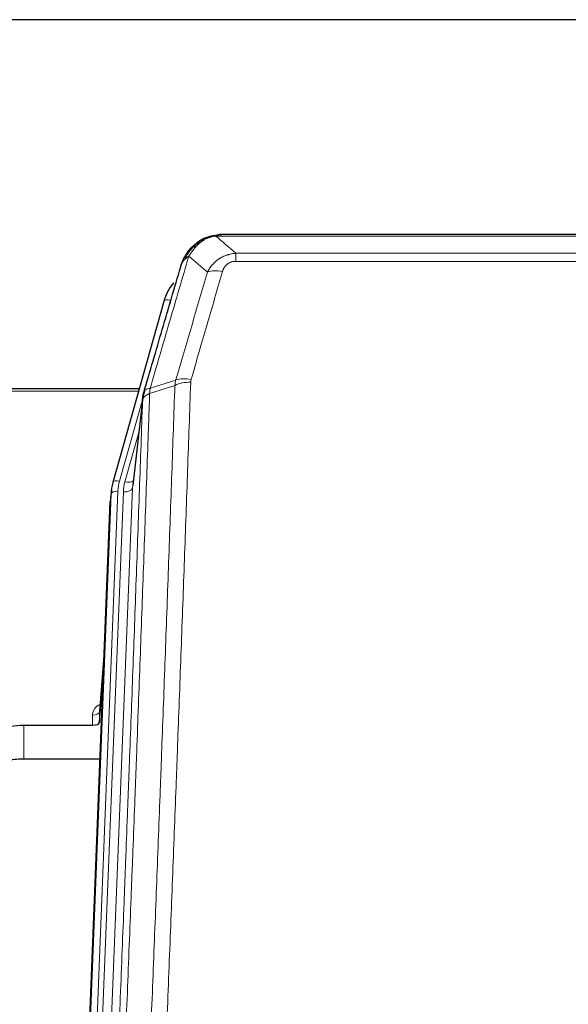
# Model space of a CAD drawing. Header units: inches. Extents: x 0 to 23760, y -13 to 16800.
# Tile 58 of 223: x 4730 to 4969, y 8170 to 8599. Entities that reach past the tile are written whole.
import ezdxf

# ---------------------------------------------------------------- set-up
doc = ezdxf.new("R2010")
doc.units = ezdxf.units.IN
doc.layers.add('254', color=7, linetype='Continuous', true_color=0xffffff)

msp = doc.modelspace()

# ---------------------------------------------------------------- linework, layer by layer
at = {"layer": '254', "color": 2, "linetype": 'Continuous', "lineweight": 25}
for p, q in [((5260.239, 8599.113), (4143.239, 8599.113)), ((4810.736, 8504.01), (4810.636, 8503.982)), ((5035.799, 8505.486), (4817.678, 8505.486)), ((4792.685, 8476.395), (4770.511, 8397.508)), ((4781.958, 8438.224), (4647.739, 8438.224)), ((4783.547, 8434.707), (4779.132, 8396.188)), ((4770.511, 8397.508), (4770.492, 8397.412)), ((4769.83, 8394.046), (4769.456, 8390.787)), ((4756.217, 8056.001), (4769.335, 8389.203)), ((4766.844, 8325.931), (4764.636, 8297.732)), ((4764.64, 8292.975), (4766.463, 8316.257)), ((4764.629, 8297.552), (4764.64, 8292.975)), ((4731.739, 8291.725), (4761.641, 8291.725)), ((4764.913, 8276.915), (4731.739, 8276.915))]:
    msp.add_line(p, q, dxfattribs=at)
at = {"layer": '254', "color": 110, "linetype": 'Continuous', "lineweight": 13}
for p, q in [((4810.636, 8503.982), (4810.568, 8503.825)), ((5038.141, 8504.824), (4815.336, 8504.824)), ((4824.067, 8497.356), (5029.41, 8497.356)), ((4824.067, 8497.356), (4824.067, 8493.822)), ((5029.41, 8493.822), (4824.067, 8493.822)), ((4795.573, 8476.968), (4790.848, 8460.157)), ((4781.671, 8437.194), (4647.739, 8437.194)), ((4783.472, 8433.916), (4773.399, 8398.082)), ((4783.418, 8433.195), (4779.041, 8395.015)), ((4781.773, 8419.227), (4775.747, 8397.789)), ((4756.597, 8059.439), (4769.708, 8392.461)), ((4772.702, 8393.681), (4759.591, 8060.659)), ((4761.983, 8061.494), (4775.049, 8393.388)), ((4779.041, 8395.015), (4765.975, 8063.121)), ((4769.708, 8392.461), (4769.335, 8389.203)), ((4766.836, 8325.739), (4764.629, 8297.552)), ((4761.641, 8291.725), (4761.631, 8296.141)), ((4731.739, 8291.725), (4731.739, 8276.915))]:
    msp.add_line(p, q, dxfattribs=at)
for centre, major_axis, ratio, start_param, end_param in [((4818.22, 8483.601), (-9.598, 2.808), 0.562843, 4.8755761, 5.6185342), ((4795.573, 8475.583), (-2.888, 0.812), 0.4480327, 4.837666, 6.2831701), ((4804.559, 8436.718), (9.604, -2.788), 0.5442898, 1.7274916, 2.473129), ((4804.372, 8435.545), (9.994, -0.345), 0.559112, 1.5901207, 2.34753), ((4773.399, 8396.697), (-2.888, 0.812), 0.4480327, 4.837666, 6.2831701), ((4796.72, 8392.931), (24.033, -0.038), 0.8858289, 2.8989744, 3.1081259), ((4799.067, 8392.638), (24.033, -0.038), 0.8858289, 2.8989744, 3.1081259), ((4775.747, 8399.636), (-3.851, 1.082), 0.4480327, 1.6960734, 2.8915811), ((4772.702, 8392.296), (-2.998, 0.118), 0.4614673, 4.7305545, 6.248991), ((4775.049, 8395.235), (-3.997, 0.157), 0.4614673, 1.5889619, 3.1073983), ((4767.635, 8296.141), (6.003, -0.046), 0.8757409, 2.0547277, 3.1504318), ((4761.631, 8297.595), (3, 0.007), 0.4848086, 4.7112485, 6.2484184)]:
    msp.add_ellipse(centre, major_axis=major_axis, ratio=ratio, start_param=start_param, end_param=end_param, dxfattribs=at)
at = {"layer": '254', "color": 2, "linetype": 'Continuous', "lineweight": 25}
for centre, major_axis, ratio, start_param, end_param in [((4818.88, 8470.381), (27.014, -0.465), 0.8900028, 2.5369186, 2.912319), ((4796.72, 8391.545), (27.027, -0.37), 0.8864308, 2.9096812, 3.1188327), ((4761.642, 8293.019), (-3, 0), 0.4313147, 1.5706417, 3.1078116)]:
    msp.add_ellipse(centre, major_axis=major_axis, ratio=ratio, start_param=start_param, end_param=end_param, dxfattribs=at)
for points, knots in [([(4805.524, 8500.099), (4805.71, 8500.294), (4805.899, 8500.484), (4806.671, 8501.227), (4807.281, 8501.743), (4808.551, 8502.681), (4809.21, 8503.103), (4810.112, 8503.596), (4810.339, 8503.713), (4810.568, 8503.825)], [0, 0, 0, 0, 0.125, 0.125, 0.5, 0.5, 0.875, 0.875, 1, 1, 1, 1]), ([(4810.568, 8503.825), (4811.025, 8504.048), (4811.489, 8504.247), (4813.36, 8504.949), (4814.796, 8505.255), (4816.207, 8505.344)], [0, 0, 0, 0, 0.25, 0.25, 1, 1, 1, 1]), ([(4810.736, 8504.01), (4811.314, 8504.26), (4811.902, 8504.479), (4812.583, 8504.694), (4812.67, 8504.721), (4812.758, 8504.747)], [0, 0, 0, 0, 0.8717446, 0.8717446, 1, 1, 1, 1]), ([(4817.878, 8505.484), (4817.864, 8505.484), (4817.836, 8505.485), (4817.794, 8505.485), (4817.753, 8505.486), (4817.714, 8505.486), (4817.676, 8505.486), (4817.638, 8505.486), (4817.602, 8505.486), (4817.567, 8505.485), (4817.532, 8505.485), (4817.499, 8505.484), (4817.467, 8505.484), (4817.436, 8505.483), (4817.406, 8505.482), (4817.377, 8505.481), (4817.349, 8505.48), (4817.322, 8505.479), (4817.297, 8505.478), (4817.272, 8505.477), (4817.248, 8505.475), (4817.226, 8505.474), (4817.204, 8505.473), (4817.184, 8505.472), (4817.164, 8505.471), (4817.146, 8505.47), (4817.128, 8505.469), (4817.112, 8505.467), (4817.097, 8505.466), (4817.083, 8505.465), (4817.07, 8505.465), (4817.057, 8505.464), (4817.046, 8505.463), (4817.037, 8505.462), (4817.028, 8505.461), (4817.02, 8505.461), (4817.013, 8505.46), (4817.007, 8505.46), (4817.003, 8505.459), (4816.99, 8505.458), (4816.969, 8505.457), (4816.94, 8505.454), (4816.912, 8505.452), (4816.883, 8505.449), (4816.855, 8505.446), (4816.828, 8505.443), (4816.801, 8505.44), (4816.774, 8505.437), (4816.747, 8505.434), (4816.721, 8505.431), (4816.695, 8505.428), (4816.669, 8505.424), (4816.644, 8505.421), (4816.619, 8505.418), (4816.594, 8505.414), (4816.57, 8505.411), (4816.546, 8505.407), (4816.522, 8505.403), (4816.499, 8505.4), (4816.476, 8505.396), (4816.453, 8505.392), (4816.431, 8505.388), (4816.409, 8505.385), (4816.387, 8505.381), (4816.366, 8505.377), (4816.345, 8505.373), (4816.324, 8505.369), (4816.304, 8505.365), (4816.284, 8505.361), (4816.264, 8505.356), (4816.244, 8505.352), (4816.225, 8505.348), (4816.213, 8505.345), (4816.207, 8505.344)], [0, 0, 0, 0, 0.0247661, 0.0489206, 0.0724636, 0.0953949, 0.1177147, 0.1394229, 0.1605195, 0.1810045, 0.2008779, 0.2201398, 0.23879, 0.2568287, 0.2742558, 0.2910713, 0.3072753, 0.3228676, 0.3378484, 0.3522176, 0.3659752, 0.3791212, 0.3916556, 0.4035785, 0.4148897, 0.4255894, 0.4356775, 0.445154, 0.454019, 0.4622723, 0.4699141, 0.4769443, 0.4833629, 0.48917, 0.4943654, 0.4989493, 0.5029216, 0.5062824, 0.5090316, 0.5111692, 0.5284651, 0.5456049, 0.5625886, 0.5794163, 0.5960881, 0.612604, 0.6289642, 0.6451687, 0.6612176, 0.6771111, 0.6928491, 0.7084319, 0.7238594, 0.7391318, 0.7542492, 0.7692118, 0.7840195, 0.7986726, 0.8131712, 0.8275153, 0.8417051, 0.8557408, 0.8696224, 0.8833501, 0.8969241, 0.9103445, 0.9236114, 0.936725, 0.9496856, 0.9624932, 0.975148, 0.9876502, 1, 1, 1, 1]), ([(4800.656, 8493.19), (4801.268, 8494.929), (4802.164, 8496.618), (4803.694, 8498.654), (4804.104, 8499.145), (4804.539, 8499.614)], [0, 0, 0, 0, 0.75, 0.75, 1, 1, 1, 1]), ([(4804.159, 8499.144), (4804.216, 8499.246), (4804.285, 8499.349), (4804.421, 8499.505), (4804.477, 8499.561), (4804.539, 8499.614)], [0, 0, 0, 0, 0.6295096, 0.6295096, 1, 1, 1, 1]), ([(4804.539, 8499.614), (4804.756, 8499.849), (4804.98, 8500.078), (4805.853, 8500.928), (4806.544, 8501.509), (4807.271, 8502.035)], [0, 0, 0, 0, 0.2626999, 0.2626999, 1, 1, 1, 1]), ([(4800.017, 8491.415), (4800.023, 8491.438), (4800.035, 8491.482), (4800.053, 8491.547), (4800.071, 8491.613), (4800.089, 8491.678), (4800.108, 8491.743), (4800.127, 8491.808), (4800.146, 8491.873), (4800.165, 8491.937), (4800.184, 8492.001), (4800.203, 8492.064), (4800.223, 8492.128), (4800.243, 8492.191), (4800.263, 8492.253), (4800.283, 8492.316), (4800.303, 8492.378), (4800.323, 8492.44), (4800.344, 8492.502), (4800.365, 8492.563), (4800.385, 8492.624), (4800.406, 8492.685), (4800.427, 8492.745), (4800.449, 8492.805), (4800.47, 8492.865), (4800.492, 8492.925), (4800.513, 8492.984), (4800.535, 8493.043), (4800.557, 8493.102), (4800.579, 8493.16), (4800.601, 8493.218), (4800.623, 8493.276), (4800.645, 8493.334), (4800.668, 8493.391), (4800.69, 8493.448), (4800.713, 8493.505), (4800.736, 8493.561), (4800.758, 8493.618), (4800.781, 8493.673), (4800.804, 8493.729), (4800.828, 8493.784), (4800.851, 8493.839), (4800.874, 8493.894), (4800.897, 8493.949), (4800.921, 8494.003), (4800.944, 8494.057), (4800.968, 8494.11), (4800.992, 8494.164), (4801.016, 8494.217), (4801.039, 8494.269), (4801.063, 8494.322), (4801.087, 8494.374), (4801.111, 8494.426), (4801.136, 8494.478), (4801.16, 8494.529), (4801.184, 8494.58), (4801.208, 8494.631), (4801.233, 8494.681), (4801.257, 8494.732), (4801.282, 8494.782), (4801.306, 8494.831), (4801.331, 8494.881), (4801.355, 8494.93), (4801.38, 8494.979), (4801.405, 8495.027), (4801.429, 8495.076), (4801.448, 8495.112), (4801.458, 8495.132), (4801.46, 8495.136)], [0, 0, 0, 0, 0.0171812, 0.0343046, 0.0513704, 0.0683783, 0.0853286, 0.1022212, 0.119056, 0.1358331, 0.1525524, 0.1692141, 0.185818, 0.2023642, 0.2188526, 0.2352834, 0.2516564, 0.2679717, 0.2842292, 0.3004291, 0.3165712, 0.3326555, 0.3486822, 0.3646511, 0.3805623, 0.3964158, 0.4122116, 0.4279496, 0.4436299, 0.4592525, 0.4748173, 0.4903244, 0.5057738, 0.5211655, 0.5364994, 0.5517757, 0.5669942, 0.5821549, 0.597258, 0.6123033, 0.6272909, 0.6422208, 0.6570929, 0.6719073, 0.686664, 0.701363, 0.7160042, 0.7305878, 0.7451136, 0.7595816, 0.773992, 0.7883446, 0.8026395, 0.8168767, 0.8310561, 0.8451778, 0.8592418, 0.8732481, 0.8871967, 0.9010875, 0.9149206, 0.928696, 0.9424136, 0.9560736, 0.9696758, 0.9832203, 0.996707, 1, 1, 1, 1]), ([(4783.974, 8436.646), (4786.66, 8445.857), (4789.34, 8455.027), (4793.35, 8468.72), (4794.686, 8473.274), (4797.354, 8482.36), (4798.686, 8486.893), (4800.017, 8491.415)], [0, 0, 0, 0, 0.5, 0.5, 0.75, 0.75, 1, 1, 1, 1]), ([(4800.017, 8491.415), (4800.101, 8491.876), (4800.243, 8492.327), (4800.506, 8492.906), (4800.578, 8493.049), (4800.656, 8493.19)], [0, 0, 0, 0, 0.75, 0.75, 1, 1, 1, 1]), ([(4783.418, 8433.195), (4783.418, 8433.206), (4783.42, 8433.246), (4783.423, 8433.332), (4783.43, 8433.471), (4783.442, 8433.664), (4783.46, 8433.91), (4783.489, 8434.209), (4783.531, 8434.561), (4783.575, 8434.861), (4783.613, 8435.092), (4783.639, 8435.235), (4783.665, 8435.374), (4783.692, 8435.51), (4783.719, 8435.641), (4783.747, 8435.768), (4783.775, 8435.891), (4783.803, 8436.011), (4783.832, 8436.126), (4783.86, 8436.238), (4783.889, 8436.345), (4783.917, 8436.449), (4783.946, 8436.549), (4783.965, 8436.614), (4783.974, 8436.646)], [0, 0, 0, 0, 0.0092499, 0.0337179, 0.073404, 0.128308, 0.1984299, 0.2837694, 0.3843264, 0.5001005, 0.5424888, 0.5838484, 0.6241794, 0.6634821, 0.7017567, 0.7390032, 0.7752221, 0.8104134, 0.8445775, 0.8777146, 0.909825, 0.9409091, 0.9709673, 1, 1, 1, 1]), ([(4708.359, 8286.239), (4711.893, 8288.025), (4715.694, 8289.405), (4723.577, 8291.254), (4727.658, 8291.725), (4731.739, 8291.725)], [0, 0, 0, 0, 0.5, 0.5, 1, 1, 1, 1]), ([(4731.739, 8276.915), (4730.669, 8276.915), (4728.534, 8276.853), (4726.408, 8276.666), (4725.082, 8276.511), (4724.817, 8276.478), (4724.289, 8276.409), (4723.497, 8276.298), (4722.709, 8276.171), (4721.139, 8275.894), (4720.099, 8275.678), (4718.937, 8275.401), (4718.808, 8275.37), (4718.55, 8275.307), (4718.164, 8275.21), (4717.269, 8274.976), (4716.508, 8274.759), (4714.998, 8274.303), (4713.011, 8273.638), (4711.077, 8272.861), (4709.17, 8272.027), (4708.229, 8271.582), (4707.303, 8271.107)], [0, 0, 0, 0, 0.125, 0.25, 0.25, 0.28125, 0.28125, 0.3125, 0.375, 0.375, 0.5, 0.5, 0.515625, 0.515625, 0.53125, 0.5625, 0.625, 0.625, 0.75, 0.875, 0.875, 1, 1, 1, 1])]:
    msp.add_open_spline(points, degree=3, knots=knots, dxfattribs=at)
at = {"layer": '254', "color": 110, "linetype": 'Continuous', "lineweight": 13}
for points, knots in [([(4806.749, 8500.311), (4806.898, 8500.47), (4807.05, 8500.625), (4807.664, 8501.234), (4808.143, 8501.662), (4809.138, 8502.448), (4809.652, 8502.807), (4810.359, 8503.231), (4810.538, 8503.333), (4810.718, 8503.43)], [0, 0, 0, 0, 0.125, 0.125, 0.5, 0.5, 0.875, 0.875, 1, 1, 1, 1]), ([(4810.568, 8503.825), (4810.566, 8503.795), (4810.568, 8503.762), (4810.581, 8503.677), (4810.597, 8503.621), (4810.645, 8503.517), (4810.678, 8503.469), (4810.718, 8503.43)], [0, 0, 0, 0, 0.25, 0.25, 0.625, 0.625, 1, 1, 1, 1]), ([(4810.718, 8503.43), (4811.078, 8503.625), (4811.446, 8503.801), (4812.94, 8504.428), (4814.116, 8504.722), (4815.336, 8504.824)], [0, 0, 0, 0, 0.25, 0.25, 1, 1, 1, 1]), ([(4816.207, 8505.344), (4816.199, 8505.342), (4816.183, 8505.338), (4816.159, 8505.333), (4816.136, 8505.327), (4816.113, 8505.321), (4816.09, 8505.315), (4816.068, 8505.309), (4816.046, 8505.303), (4816.024, 8505.297), (4816.003, 8505.291), (4815.982, 8505.285), (4815.961, 8505.278), (4815.941, 8505.272), (4815.921, 8505.265), (4815.901, 8505.259), (4815.882, 8505.252), (4815.863, 8505.245), (4815.844, 8505.238), (4815.826, 8505.232), (4815.808, 8505.225), (4815.79, 8505.217), (4815.773, 8505.21), (4815.756, 8505.203), (4815.739, 8505.196), (4815.723, 8505.188), (4815.707, 8505.181), (4815.691, 8505.173), (4815.676, 8505.166), (4815.661, 8505.158), (4815.646, 8505.15), (4815.632, 8505.143), (4815.618, 8505.135), (4815.604, 8505.127), (4815.591, 8505.119), (4815.578, 8505.111), (4815.565, 8505.103), (4815.553, 8505.094), (4815.541, 8505.086), (4815.529, 8505.078), (4815.518, 8505.07), (4815.507, 8505.061), (4815.496, 8505.053), (4815.486, 8505.044), (4815.476, 8505.035), (4815.466, 8505.027), (4815.456, 8505.018), (4815.447, 8505.009), (4815.439, 8505.001), (4815.43, 8504.992), (4815.422, 8504.983), (4815.414, 8504.974), (4815.407, 8504.965), (4815.4, 8504.956), (4815.393, 8504.946), (4815.387, 8504.937), (4815.381, 8504.928), (4815.375, 8504.919), (4815.37, 8504.909), (4815.365, 8504.9), (4815.36, 8504.891), (4815.355, 8504.881), (4815.351, 8504.872), (4815.348, 8504.862), (4815.344, 8504.853), (4815.341, 8504.843), (4815.338, 8504.833), (4815.337, 8504.827), (4815.336, 8504.824)], [0, 0, 0, 0, 0.0185022, 0.0368847, 0.0551481, 0.073293, 0.0913199, 0.1092294, 0.1270222, 0.1446988, 0.1622598, 0.1797059, 0.1970378, 0.2142561, 0.2313614, 0.2483544, 0.265236, 0.2820066, 0.2986672, 0.3152184, 0.331661, 0.3479958, 0.3642235, 0.380345, 0.3963611, 0.4122725, 0.4280803, 0.4437851, 0.459388, 0.4748898, 0.4902915, 0.5055939, 0.5207981, 0.535905, 0.5509156, 0.565831, 0.5806521, 0.5953801, 0.6100159, 0.6245607, 0.6390157, 0.6533819, 0.6676604, 0.6818526, 0.6959596, 0.7099825, 0.7239227, 0.7377815, 0.75156, 0.7652597, 0.7788818, 0.7924277, 0.8058989, 0.8192966, 0.8326224, 0.8458776, 0.8590638, 0.8721825, 0.8852351, 0.8982233, 0.9111485, 0.9240124, 0.9368166, 0.9495628, 0.9622525, 0.9748874, 0.9874694, 1, 1, 1, 1]), ([(4801.866, 8494.774), (4802.565, 8496.227), (4803.436, 8497.621), (4804.796, 8499.304), (4805.153, 8499.71), (4805.524, 8500.099)], [0, 0, 0, 0, 0.75, 0.75, 1, 1, 1, 1]), ([(4803.573, 8496.104), (4804.266, 8497.22), (4805.033, 8498.317), (4806.159, 8499.667), (4806.45, 8499.995), (4806.749, 8500.311)], [0, 0, 0, 0, 0.75, 0.75, 1, 1, 1, 1]), ([(4804.539, 8499.614), (4804.569, 8499.641), (4804.602, 8499.667), (4804.736, 8499.768), (4804.849, 8499.838), (4805.099, 8499.96), (4805.235, 8500.012), (4805.426, 8500.072), (4805.475, 8500.086), (4805.524, 8500.099)], [0, 0, 0, 0, 0.125, 0.125, 0.5, 0.5, 0.875, 0.875, 1, 1, 1, 1]), ([(4805.524, 8500.099), (4805.623, 8500.125), (4805.724, 8500.148), (4805.981, 8500.199), (4806.139, 8500.222), (4806.449, 8500.267), (4806.603, 8500.287), (4806.749, 8500.311)], [0, 0, 0, 0, 0.25, 0.25, 0.625, 0.625, 1, 1, 1, 1]), ([(4803.573, 8496.104), (4802.175, 8491.35), (4800.776, 8486.584), (4797.974, 8477.028), (4796.571, 8472.238), (4792.357, 8457.835), (4789.542, 8448.188), (4786.719, 8438.495)], [0, 0, 0, 0, 0.25, 0.25, 0.5, 0.5, 1, 1, 1, 1]), ([(4800.656, 8493.19), (4800.695, 8493.26), (4800.735, 8493.33), (4800.903, 8493.608), (4801.042, 8493.812), (4801.345, 8494.208), (4801.51, 8494.401), (4801.745, 8494.651), (4801.805, 8494.713), (4801.866, 8494.774)], [0, 0, 0, 0, 0.125, 0.125, 0.5, 0.5, 0.875, 0.875, 1, 1, 1, 1]), ([(4801.866, 8494.774), (4801.989, 8494.896), (4802.117, 8495.016), (4802.449, 8495.308), (4802.66, 8495.476), (4803.102, 8495.801), (4803.333, 8495.956), (4803.573, 8496.104)], [0, 0, 0, 0, 0.25, 0.25, 0.625, 0.625, 1, 1, 1, 1]), ([(4811.64, 8489.142), (4811.938, 8489.71), (4812.264, 8490.257), (4812.977, 8491.309), (4813.364, 8491.813), (4813.992, 8492.535), (4814.264, 8492.829), (4814.549, 8493.114), (4814.664, 8493.227), (4814.722, 8493.283), (4814.898, 8493.449), (4815.017, 8493.559), (4815.619, 8494.094), (4816.128, 8494.491), (4816.8, 8494.946), (4816.937, 8495.035), (4817.144, 8495.165), (4817.213, 8495.207), (4817.353, 8495.292), (4817.423, 8495.333), (4817.775, 8495.538), (4818.062, 8495.692), (4818.938, 8496.126), (4819.543, 8496.376), (4820.247, 8496.613), (4820.325, 8496.639), (4820.483, 8496.689), (4820.562, 8496.713), (4820.8, 8496.785), (4820.959, 8496.83), (4821.439, 8496.957), (4821.762, 8497.031), (4822.737, 8497.222), (4823.397, 8497.309), (4824.067, 8497.356)], [0, 0, 0, 0, 0.125, 0.125, 0.25, 0.25, 0.3125, 0.328125, 0.328125, 0.34375, 0.34375, 0.375, 0.375, 0.5, 0.5, 0.53125, 0.53125, 0.546875, 0.546875, 0.5625, 0.5625, 0.625, 0.625, 0.75, 0.75, 0.765625, 0.765625, 0.78125, 0.78125, 0.8125, 0.8125, 0.875, 0.875, 1, 1, 1, 1]), ([(4818.22, 8489.387), (4818.241, 8489.459), (4818.264, 8489.531), (4818.31, 8489.675), (4818.334, 8489.746), (4818.409, 8489.959), (4818.464, 8490.1), (4818.582, 8490.378), (4818.645, 8490.516), (4818.782, 8490.787), (4818.855, 8490.921), (4819.012, 8491.185), (4819.096, 8491.316), (4819.231, 8491.508), (4819.278, 8491.571), (4819.374, 8491.697), (4819.424, 8491.76), (4819.578, 8491.944), (4819.686, 8492.063), (4819.914, 8492.292), (4820.034, 8492.402), (4820.223, 8492.561), (4820.32, 8492.639), (4820.421, 8492.714), (4820.49, 8492.763), (4820.524, 8492.788), (4820.699, 8492.908), (4820.843, 8492.997), (4821.29, 8493.246), (4821.607, 8493.385), (4822.027, 8493.525), (4822.112, 8493.551), (4822.285, 8493.6), (4822.372, 8493.622), (4822.634, 8493.684), (4822.81, 8493.718), (4823.164, 8493.771), (4823.343, 8493.79), (4823.703, 8493.816), (4823.885, 8493.822), (4824.067, 8493.822)], [0, 0, 0, 0, 0.03125, 0.03125, 0.0625, 0.0625, 0.125, 0.125, 0.1875, 0.1875, 0.25, 0.25, 0.3125, 0.3125, 0.34375, 0.34375, 0.375, 0.375, 0.4375, 0.4375, 0.5, 0.5, 0.53125, 0.546875, 0.546875, 0.5625, 0.5625, 0.625, 0.625, 0.75, 0.75, 0.78125, 0.78125, 0.8125, 0.8125, 0.875, 0.875, 0.9375, 0.9375, 1, 1, 1, 1]), ([(4797.963, 8442.145), (4800.251, 8450.038), (4802.535, 8457.901), (4805.955, 8469.651), (4807.093, 8473.56), (4809.369, 8481.363), (4810.505, 8485.256), (4811.64, 8489.142)], [0, 0, 0, 0, 0.5, 0.5, 0.75, 0.75, 1, 1, 1, 1]), ([(4818.22, 8489.387), (4817.086, 8485.495), (4815.951, 8481.595), (4813.679, 8473.78), (4812.541, 8469.865), (4809.126, 8458.097), (4806.845, 8450.221), (4804.559, 8442.316)], [0, 0, 0, 0, 0.25, 0.25, 0.5, 0.5, 1, 1, 1, 1]), ([(4786.719, 8438.495), (4786.311, 8438.46), (4785.938, 8438.39), (4785.28, 8438.187), (4784.994, 8438.053), (4784.523, 8437.731), (4784.337, 8437.543), (4784.073, 8437.123), (4783.996, 8436.892), (4783.974, 8436.646)], [0, 0, 0, 0, 0.25, 0.25, 0.5, 0.5, 0.75, 0.75, 1, 1, 1, 1]), ([(4785.53, 8121.175), (4786.088, 8134.988), (4787.19, 8162.483), (4788.8, 8203.335), (4789.844, 8230.309), (4790.615, 8250.442), (4790.998, 8260.484), (4791.377, 8270.489), (4791.629, 8277.151), (4791.754, 8280.478), (4792.379, 8297.092), (4792.87, 8310.312), (4793.597, 8330.037), (4793.837, 8336.593), (4794.313, 8349.667), (4794.55, 8356.185), (4795.253, 8375.683), (4796.174, 8401.53), (4797.066, 8427.075), (4797.504, 8439.773)], [0, 0, 0, 0, 0.125, 0.25, 0.375, 0.375, 0.4375, 0.46875, 0.46875, 0.5, 0.5, 0.625, 0.625, 0.6875, 0.6875, 0.75, 0.75, 0.875, 1, 1, 1, 1]), ([(4786.507, 8436.204), (4786.528, 8436.605), (4786.544, 8436.992), (4786.602, 8437.75), (4786.644, 8438.122), (4786.719, 8438.495)], [0, 0, 0, 0, 0.5, 0.5, 1, 1, 1, 1]), ([(4804.372, 8441.139), (4803.934, 8428.425), (4803.044, 8402.847), (4802.123, 8376.968), (4801.421, 8357.445), (4801.185, 8350.918), (4800.709, 8337.827), (4800.469, 8331.263), (4799.744, 8311.514), (4799.253, 8298.277), (4798.629, 8281.641), (4798.504, 8278.31), (4798.253, 8271.64), (4797.874, 8261.622), (4797.492, 8251.567), (4796.721, 8231.409), (4795.679, 8204.4), (4794.071, 8163.496), (4792.971, 8135.966), (4792.413, 8122.136)], [0, 0, 0, 0, 0.125, 0.25, 0.25, 0.3125, 0.3125, 0.375, 0.375, 0.5, 0.5, 0.53125, 0.53125, 0.5625, 0.625, 0.625, 0.75, 0.875, 1, 1, 1, 1]), ([(4804.372, 8441.139), (4804.379, 8441.338), (4804.398, 8441.535), (4804.46, 8441.928), (4804.503, 8442.122), (4804.559, 8442.316)], [0, 0, 0, 0, 0.5, 0.5, 1, 1, 1, 1]), ([(4786.507, 8436.204), (4786.452, 8434.592), (4786.396, 8432.979), (4786.284, 8429.75), (4786.115, 8424.902), (4785.72, 8413.567), (4785.376, 8403.808), (4784.683, 8384.231), (4783.743, 8357.975), (4782.284, 8318.13), (4781.28, 8291.26), (4780.706, 8276.058), (4780.642, 8274.368), (4780.514, 8270.985), (4780.321, 8265.908), (4779.87, 8254.037), (4779.479, 8243.823), (4779.15, 8235.288), (4779.084, 8233.58), (4778.952, 8230.162), (4778.754, 8225.032), (4778.289, 8213.04), (4777.886, 8202.724), (4777.074, 8182.042), (4775.977, 8154.334), (4774.85, 8126.361), (4774.278, 8112.308)], [0, 0, 0, 0, 0.015625, 0.015625, 0.03125, 0.0625, 0.125, 0.125, 0.25, 0.375, 0.5, 0.5, 0.515625, 0.515625, 0.53125, 0.5625, 0.625, 0.625, 0.640625, 0.640625, 0.65625, 0.6875, 0.75, 0.75, 0.875, 1, 1, 1, 1]), ([(4786.507, 8436.204), (4786.495, 8436.199), (4786.469, 8436.19), (4786.431, 8436.175), (4786.393, 8436.161), (4786.355, 8436.146), (4786.317, 8436.131), (4786.278, 8436.115), (4786.24, 8436.099), (4786.201, 8436.083), (4786.162, 8436.067), (4786.124, 8436.051), (4786.085, 8436.034), (4786.046, 8436.017), (4786.007, 8435.999), (4785.968, 8435.982), (4785.929, 8435.964), (4785.89, 8435.946), (4785.85, 8435.927), (4785.811, 8435.908), (4785.772, 8435.889), (4785.733, 8435.87), (4785.693, 8435.85), (4785.654, 8435.83), (4785.615, 8435.81), (4785.576, 8435.789), (4785.537, 8435.768), (4785.498, 8435.747), (4785.459, 8435.725), (4785.42, 8435.703), (4785.381, 8435.681), (4785.342, 8435.659), (4785.303, 8435.636), (4785.264, 8435.613), (4785.226, 8435.589), (4785.187, 8435.565), (4785.149, 8435.541), (4785.11, 8435.517), (4785.072, 8435.492), (4785.034, 8435.467), (4784.997, 8435.442), (4784.959, 8435.416), (4784.921, 8435.39), (4784.884, 8435.363), (4784.847, 8435.336), (4784.81, 8435.309), (4784.773, 8435.282), (4784.737, 8435.254), (4784.701, 8435.226), (4784.665, 8435.197), (4784.629, 8435.168), (4784.594, 8435.139), (4784.559, 8435.11), (4784.524, 8435.08), (4784.489, 8435.049), (4784.455, 8435.019), (4784.421, 8434.988), (4784.387, 8434.956), (4784.354, 8434.925), (4784.319, 8434.89), (4784.282, 8434.854), (4784.243, 8434.814), (4784.206, 8434.775), (4784.169, 8434.735), (4784.133, 8434.695), (4784.098, 8434.655), (4784.064, 8434.615), (4784.031, 8434.574), (4783.998, 8434.533), (4783.966, 8434.492), (4783.935, 8434.451), (4783.905, 8434.41), (4783.876, 8434.368), (4783.848, 8434.326), (4783.82, 8434.285), (4783.794, 8434.242), (4783.768, 8434.2), (4783.743, 8434.158), (4783.719, 8434.115), (4783.696, 8434.073), (4783.674, 8434.03), (4783.652, 8433.987), (4783.632, 8433.944), (4783.612, 8433.901), (4783.593, 8433.857), (4783.575, 8433.814), (4783.558, 8433.77), (4783.542, 8433.727), (4783.527, 8433.683), (4783.513, 8433.639), (4783.499, 8433.595), (4783.487, 8433.551), (4783.475, 8433.507), (4783.464, 8433.462), (4783.454, 8433.418), (4783.445, 8433.374), (4783.437, 8433.329), (4783.43, 8433.285), (4783.423, 8433.24), (4783.42, 8433.21), (4783.418, 8433.195)], [0, 0, 0, 0, 0.0069372, 0.0139334, 0.0209887, 0.028103, 0.0352764, 0.0425088, 0.0498003, 0.0571509, 0.0645605, 0.0720292, 0.0795569, 0.0871437, 0.0947896, 0.1024945, 0.1102584, 0.1180815, 0.1259636, 0.1339048, 0.141905, 0.1499643, 0.1580827, 0.1662601, 0.1744966, 0.1827922, 0.1911468, 0.1995605, 0.2080333, 0.2165651, 0.225156, 0.233806, 0.2425151, 0.2512832, 0.2601104, 0.2689967, 0.277942, 0.2869465, 0.29601, 0.3051325, 0.3143142, 0.3235549, 0.3328547, 0.3422136, 0.3516315, 0.3611085, 0.3706446, 0.3802398, 0.3898941, 0.3996074, 0.4093798, 0.4192113, 0.4291019, 0.4390515, 0.4490602, 0.459128, 0.4692549, 0.4794409, 0.4896859, 0.4999901, 0.5124905, 0.524991, 0.5374914, 0.5499918, 0.5624922, 0.5749926, 0.587493, 0.5999934, 0.6124937, 0.6249941, 0.6374944, 0.6499948, 0.6624951, 0.6749954, 0.6874957, 0.699996, 0.7124963, 0.7249966, 0.7374968, 0.7499971, 0.7624973, 0.7749976, 0.7874978, 0.799998, 0.8124982, 0.8249984, 0.8374986, 0.8499988, 0.8624989, 0.8749991, 0.8874992, 0.8999993, 0.9124995, 0.9249996, 0.9374997, 0.9499998, 0.9624998, 0.9749999, 0.9875, 1, 1, 1, 1]), ([(4771.223, 8110.527), (4771.793, 8124.527), (4772.917, 8152.395), (4774.011, 8179.998), (4774.821, 8200.602), (4775.222, 8210.879), (4775.686, 8222.826), (4775.884, 8227.937), (4776.015, 8231.342), (4776.081, 8233.044), (4776.409, 8241.546), (4776.799, 8251.722), (4777.249, 8263.547), (4777.441, 8268.605), (4777.569, 8271.975), (4777.633, 8273.659), (4778.205, 8288.803), (4779.207, 8315.572), (4780.661, 8355.265), (4782.067, 8394.499), (4782.973, 8420.348), (4783.418, 8433.195)], [0, 0, 0, 0, 0.125, 0.25, 0.25, 0.3125, 0.34375, 0.359375, 0.359375, 0.375, 0.375, 0.4375, 0.46875, 0.484375, 0.484375, 0.5, 0.5, 0.625, 0.75, 0.875, 1, 1, 1, 1])]:
    msp.add_open_spline(points, degree=3, knots=knots, dxfattribs=at)
at = {"layer": '254', "color": 2, "linetype": 'Continuous', "lineweight": 25}
for points, degree in [([(4810.638, 8503.983), (4808.771, 8503.149), (4807.125, 8501.928)], 2), ([(4816.143, 8505.406), (4816.725, 8505.462), (4817.304, 8505.487), (4817.878, 8505.484)], 3), ([(4784.291, 8437.457), (4783.541, 8434.626)], 1)]:
    msp.add_open_spline(points, degree=degree, dxfattribs=at)
at = {"layer": '254', "color": 110, "linetype": 'Continuous', "lineweight": 13}
for points in [[(4815.336, 8504.824), (4818.229, 8502.332), (4821.14, 8499.842), (4824.067, 8497.356)], [(4811.64, 8489.142), (4808.937, 8491.461), (4806.247, 8493.782), (4803.573, 8496.104)], [(4797.504, 8439.773), (4793.838, 8438.581), (4790.172, 8437.392), (4786.507, 8436.204)], [(4786.719, 8438.495), (4790.467, 8439.71), (4794.214, 8440.926), (4797.963, 8442.145)], [(4797.504, 8439.773), (4797.545, 8440.18), (4797.662, 8440.982), (4797.85, 8441.761), (4797.963, 8442.145)]]:
    msp.add_open_spline(points, degree=3, dxfattribs=at)

doc.saveas('drawing.dxf')
